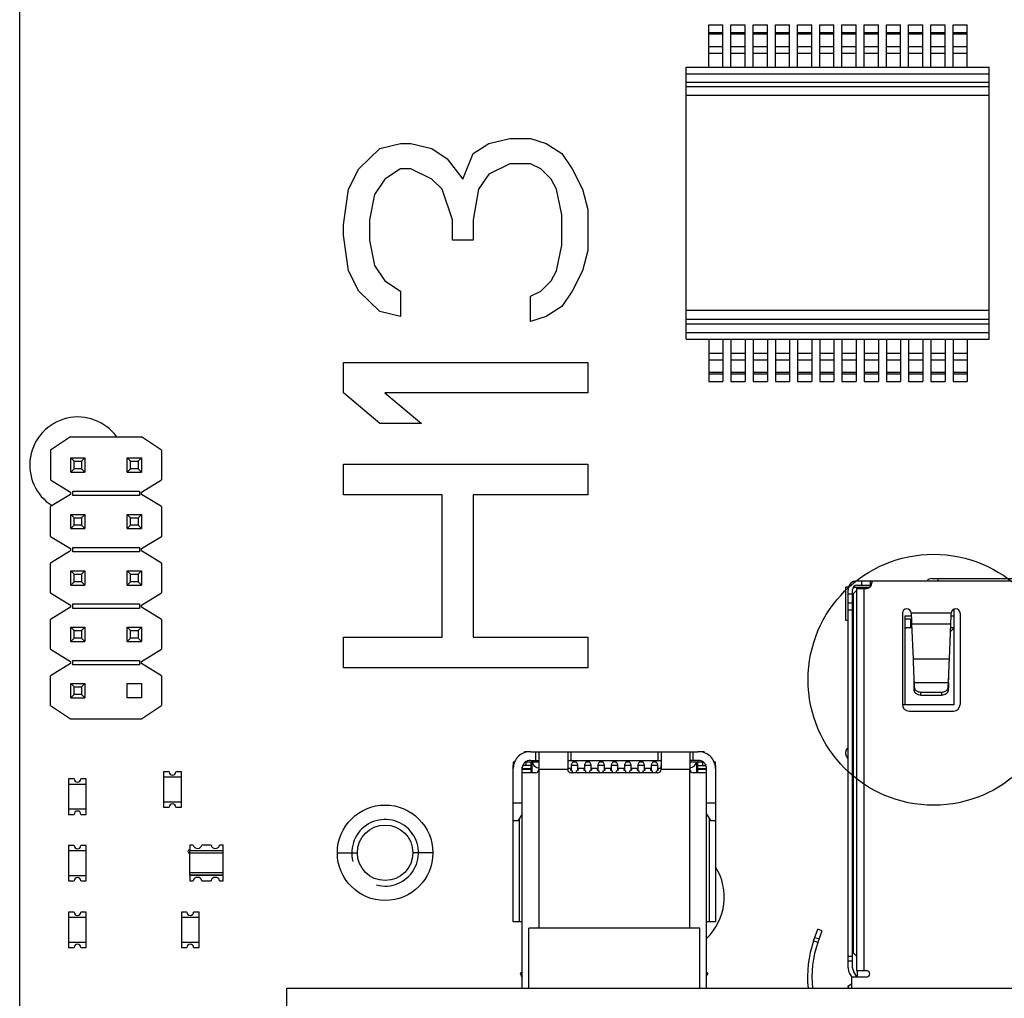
# Model space of a CAD drawing. Header units: millimetres. Extents: x 0 to 594, y 0 to 420.
# Tile 5 of 15: x 238 to 283, y 97 to 141. Entities that reach past the tile are written whole.
import ezdxf
from ezdxf.enums import TextEntityAlignment as Align

# ---------------------------------------------------------------- set-up
doc = ezdxf.new("R2010")
doc.units = ezdxf.units.MM
doc.header["$LTSCALE"] = 32.67
doc.layers.get('0').update_dxf_attribs({"linetype": 'CONTINUOUS'})
for name, color, linetype in [('00_COMPONENTS', 7, 'CONTINUOUS'), ('05_ALL_CURVES', 7, 'CONTINUOUS'), ('51__DRAFT_DIMS', 7, 'CONTINUOUS')]:
    doc.layers.add(name, color=color, linetype=linetype)
doc.styles.get("Standard").update_dxf_attribs({"font": 'simfang.ttf'})
doc.dimstyles.new('DIMSTYLE_1', dxfattribs={"dimtxt": 3, "dimasz": 3, "dimexe": 2.5, "dimexo": 0.5, "dimgap": 0.75, "dimtad": 1, "dimdsep": 46, "dimtxsty": 'STANDARD', "dimblk": '_FILLED', "dimblk1": '_FILLED', "dimblk2": '_FILLED', "dimcen": 0.09, "dimclrt": 3, "dimazin": 2, "dimtp": 0.3, "dimtm": 0.3, "dimtfac": 1, "dimtofl": 0, "dimtmove": 0, "dimatfit": 3, "dimldrblk": '_FILLED', "dimfxl": 1, "dimtolj": 1, "dimarcsym": 0})
doc.dimstyles.new('DIMSTYLE_3', dxfattribs={"dimtxt": 3, "dimasz": 3, "dimexe": 2.5, "dimexo": 0.5, "dimgap": 0.75, "dimtad": 1, "dimdec": 1, "dimdsep": 46, "dimtxsty": 'STANDARD', "dimblk": '_FILLED', "dimblk1": '_FILLED', "dimblk2": '_FILLED', "dimcen": 0.09, "dimclrt": 3, "dimazin": 2, "dimtp": 0.5, "dimtm": 0.5, "dimtfac": 1, "dimtdec": 1, "dimtofl": 0, "dimtmove": 0, "dimatfit": 3, "dimldrblk": '_FILLED', "dimfxl": 1, "dimtolj": 1, "dimarcsym": 0})

# ---------------------------------------------------------------- blocks, each defined once
blk = doc.blocks.new('_FILLED')
at = {"color": 0, "linetype": 'ByBlock'}
blk.add_solid([(0, 0), (-1, 0.167), (-1, -0.167)], dxfattribs=at)
blk = doc.blocks.new('*D1')
at = {"layer": '51__DRAFT_DIMS', "color": 4}
for p, q in [((349.364, 140.684), (349.364, 77.196)), ((238.214, 95.684), (238.214, 77.196)), ((238.214, 79.696), (293.789, 79.696)), ((349.364, 79.696), (293.789, 79.696))]:
    blk.add_line(p, q, dxfattribs=at)
at = {"layer": '51__DRAFT_DIMS', "color": 4, "xscale": 3, "yscale": 3, "zscale": 3, "rotation": 180}
blk.add_blockref('_FILLED', (238.214, 79.696), dxfattribs=at)
at = {"layer": '51__DRAFT_DIMS', "color": 4, "xscale": 3, "yscale": 3, "zscale": 3}
blk.add_blockref('_FILLED', (349.364, 79.696), dxfattribs=at)
at = {"layer": '51__DRAFT_DIMS', "color": 3}
blk.add_text('111.15', height=3, dxfattribs=at).set_placement((293.789, 80.446), align=Align.CENTER)
blk = doc.blocks.new('*D5')
at = {"layer": '51__DRAFT_DIMS', "color": 4}
for p, q in [((336.614, 263.334), (379.157, 263.334)), ((376.657, 263.334), (376.657, 172.844)), ((376.657, 82.354), (376.657, 172.844)), ((245.004, 82.354), (379.157, 82.354))]:
    blk.add_line(p, q, dxfattribs=at)
at = {"layer": '51__DRAFT_DIMS', "color": 4, "xscale": 3, "yscale": 3, "zscale": 3}
for p, rotation in [((376.657, 263.334), 90), ((376.657, 82.354), 270)]:
    blk.add_blockref('_FILLED', p, dxfattribs=dict(at, rotation=rotation))
at = {"layer": '51__DRAFT_DIMS', "color": 3}
blk.add_text('181', height=3, rotation=90, dxfattribs=at).set_placement((375.907, 172.844), align=Align.CENTER)

msp = doc.modelspace()

# ---------------------------------------------------------------- linework, layer by layer
at = {"layer": '00_COMPONENTS', "color": 7}
for p, q in [((238.214, 96.184), (238.214, 263.334)), ((269.231, 138.549), (269.231, 140.454)), ((269.231, 140.454), (269.871, 140.454)), ((269.871, 138.549), (269.871, 140.454)), ((270.231, 138.549), (270.231, 140.454)), ((270.231, 140.454), (270.871, 140.454)), ((270.871, 138.549), (270.871, 140.454)), ((271.231, 138.549), (271.231, 140.454)), ((271.231, 140.454), (271.871, 140.454)), ((271.871, 138.549), (271.871, 140.454)), ((272.231, 138.549), (272.231, 140.454)), ((272.231, 140.454), (272.871, 140.454)), ((272.871, 138.549), (272.871, 140.454)), ((273.231, 138.549), (273.231, 140.454)), ((273.231, 140.454), (273.871, 140.454)), ((273.871, 138.549), (273.871, 140.454)), ((274.231, 138.549), (274.231, 140.454)), ((274.231, 140.454), (274.871, 140.454)), ((274.871, 138.549), (274.871, 140.454)), ((275.231, 138.549), (275.231, 140.454)), ((275.231, 140.454), (275.871, 140.454)), ((275.871, 138.549), (275.871, 140.454)), ((276.231, 138.549), (276.231, 140.454)), ((276.231, 140.454), (276.871, 140.454)), ((276.871, 138.549), (276.871, 140.454)), ((277.231, 138.549), (277.231, 140.454)), ((277.231, 140.454), (277.871, 140.454)), ((277.871, 138.549), (277.871, 140.454)), ((278.231, 138.549), (278.231, 140.454)), ((278.231, 140.454), (278.871, 140.454)), ((278.871, 138.549), (278.871, 140.454)), ((279.231, 138.549), (279.231, 140.454)), ((279.231, 140.454), (279.871, 140.454)), ((279.871, 138.549), (279.871, 140.454)), ((280.231, 138.549), (280.231, 140.454)), ((280.231, 140.454), (280.871, 140.454)), ((280.871, 138.549), (280.871, 140.454)), ((268.211, 126.309), (268.211, 138.549)), ((268.211, 138.549), (281.851, 138.549)), ((281.851, 126.309), (281.851, 138.549)), ((281.851, 137.667), (268.211, 137.667)), ((281.851, 127.191), (268.211, 127.191)), ((268.211, 126.309), (281.851, 126.309)), ((269.231, 126.309), (269.231, 124.404)), ((269.871, 126.309), (269.871, 124.404)), ((270.231, 126.309), (270.231, 124.404)), ((270.871, 126.309), (270.871, 124.404)), ((271.231, 126.309), (271.231, 124.404)), ((271.871, 126.309), (271.871, 124.404)), ((272.231, 126.309), (272.231, 124.404)), ((272.871, 126.309), (272.871, 124.404)), ((273.231, 126.309), (273.231, 124.404)), ((273.871, 126.309), (273.871, 124.404)), ((274.231, 126.309), (274.231, 124.404)), ((274.871, 126.309), (274.871, 124.404)), ((275.231, 126.309), (275.231, 124.404)), ((275.871, 126.309), (275.871, 124.404)), ((276.231, 126.309), (276.231, 124.404)), ((276.871, 126.309), (276.871, 124.404)), ((277.231, 126.309), (277.231, 124.404)), ((277.871, 126.309), (277.871, 124.404)), ((278.231, 126.309), (278.231, 124.404)), ((278.871, 126.309), (278.871, 124.404)), ((279.231, 126.309), (279.231, 124.404)), ((279.871, 126.309), (279.871, 124.404)), ((280.231, 126.309), (280.231, 124.404)), ((280.871, 126.309), (280.871, 124.404)), ((269.231, 124.404), (269.871, 124.404)), ((270.231, 124.404), (270.871, 124.404)), ((271.231, 124.404), (271.871, 124.404)), ((272.231, 124.404), (272.871, 124.404)), ((273.231, 124.404), (273.871, 124.404)), ((274.231, 124.404), (274.871, 124.404)), ((275.231, 124.404), (275.871, 124.404)), ((276.231, 124.404), (276.871, 124.404)), ((277.231, 124.404), (277.871, 124.404)), ((278.231, 124.404), (278.871, 124.404)), ((279.231, 124.404), (279.871, 124.404)), ((280.231, 124.404), (280.871, 124.404)), ((240.5, 121.907), (239.6, 121.307)), ((240.5, 121.907), (243.7, 121.907)), ((244.6, 121.307), (243.7, 121.907)), ((239.6, 121.307), (239.6, 119.967)), ((244.6, 121.307), (244.6, 119.967)), ((240.51, 120.317), (240.51, 120.957)), ((240.66, 120.807), (240.51, 120.957)), ((240.51, 120.957), (241.15, 120.957)), ((240.66, 120.467), (240.66, 120.807)), ((240.66, 120.807), (241, 120.807)), ((241.15, 120.957), (241, 120.807)), ((241, 120.807), (241, 120.467)), ((241.15, 120.957), (241.15, 120.317)), ((243.2, 120.807), (243.05, 120.957)), ((243.05, 120.317), (243.05, 120.957)), ((243.05, 120.957), (243.69, 120.957)), ((243.2, 120.467), (243.2, 120.807)), ((243.2, 120.807), (243.54, 120.807)), ((243.69, 120.957), (243.54, 120.807)), ((243.54, 120.807), (243.54, 120.467)), ((243.69, 120.957), (243.69, 120.317)), ((240.51, 120.317), (240.66, 120.467)), ((240.51, 120.317), (241.15, 120.317)), ((241, 120.467), (240.66, 120.467)), ((241.15, 120.317), (241, 120.467)), ((243.05, 120.317), (243.2, 120.467)), ((243.05, 120.317), (243.69, 120.317)), ((243.54, 120.467), (243.2, 120.467)), ((243.69, 120.317), (243.54, 120.467)), ((239.6, 119.967), (240.5, 119.417)), ((243.7, 119.417), (244.6, 119.967)), ((240.5, 119.317), (239.6, 118.767)), ((240.5, 119.417), (240.5, 119.317)), ((240.6, 119.267), (240.6, 119.467)), ((240.6, 119.467), (243.6, 119.467)), ((243.6, 119.267), (240.6, 119.267)), ((243.6, 119.467), (243.6, 119.267)), ((243.7, 119.317), (243.7, 119.417)), ((244.6, 118.767), (243.7, 119.317)), ((239.6, 117.427), (239.6, 118.767)), ((240.51, 117.777), (240.51, 118.417)), ((240.66, 118.267), (240.51, 118.417)), ((240.51, 118.417), (241.15, 118.417)), ((241.15, 118.417), (241, 118.267)), ((241.15, 118.417), (241.15, 117.777)), ((243.2, 118.267), (243.05, 118.417)), ((243.05, 117.777), (243.05, 118.417)), ((243.05, 118.417), (243.69, 118.417)), ((243.69, 118.417), (243.54, 118.267)), ((243.69, 118.417), (243.69, 117.777)), ((244.6, 118.767), (244.6, 117.427)), ((240.51, 117.777), (240.66, 117.927)), ((240.66, 117.927), (240.66, 118.267)), ((240.66, 118.267), (241, 118.267)), ((241, 117.927), (240.66, 117.927)), ((241, 118.267), (241, 117.927)), ((241.15, 117.777), (241, 117.927)), ((243.05, 117.777), (243.2, 117.927)), ((243.2, 117.927), (243.2, 118.267)), ((243.2, 118.267), (243.54, 118.267)), ((243.54, 117.927), (243.2, 117.927)), ((243.54, 118.267), (243.54, 117.927)), ((243.69, 117.777), (243.54, 117.927)), ((240.51, 117.777), (241.15, 117.777)), ((243.05, 117.777), (243.69, 117.777)), ((239.6, 117.427), (240.5, 116.877)), ((243.7, 116.877), (244.6, 117.427)), ((240.5, 116.777), (239.6, 116.227)), ((240.5, 116.877), (240.5, 116.777)), ((240.6, 116.727), (240.6, 116.927)), ((240.6, 116.927), (243.6, 116.927)), ((243.6, 116.727), (240.6, 116.727)), ((243.6, 116.927), (243.6, 116.727)), ((243.7, 116.777), (243.7, 116.877)), ((244.6, 116.227), (243.7, 116.777)), ((239.6, 114.887), (239.6, 116.227)), ((244.6, 116.227), (244.6, 114.887)), ((240.66, 115.727), (240.51, 115.877)), ((240.51, 115.237), (240.51, 115.877)), ((240.51, 115.877), (241.15, 115.877)), ((240.66, 115.387), (240.66, 115.727)), ((240.66, 115.727), (241, 115.727)), ((241.15, 115.877), (241, 115.727)), ((241, 115.727), (241, 115.387)), ((241.15, 115.877), (241.15, 115.237)), ((243.2, 115.727), (243.05, 115.877)), ((243.05, 115.237), (243.05, 115.877)), ((243.05, 115.877), (243.69, 115.877)), ((243.2, 115.387), (243.2, 115.727)), ((243.2, 115.727), (243.54, 115.727)), ((243.69, 115.877), (243.54, 115.727)), ((243.54, 115.727), (243.54, 115.387)), ((243.69, 115.877), (243.69, 115.237)), ((240.51, 115.237), (240.66, 115.387)), ((241, 115.387), (240.66, 115.387)), ((241.15, 115.237), (241, 115.387)), ((243.05, 115.237), (243.2, 115.387)), ((243.54, 115.387), (243.2, 115.387)), ((243.69, 115.237), (243.54, 115.387)), ((275.904, 115.424), (289.309, 115.424)), ((276.504, 115.424), (276.504, 115.224)), ((276.579, 115.424), (276.579, 115.334)), ((279.279, 115.524), (330.229, 115.524)), ((239.6, 114.887), (240.5, 114.337)), ((240.51, 115.237), (241.15, 115.237)), ((243.05, 115.237), (243.69, 115.237)), ((243.7, 114.337), (244.6, 114.887)), ((275.519, 115.134), (275.409, 115.134)), ((275.409, 113.634), (275.409, 115.134)), ((275.504, 98.012), (275.504, 115.024)), ((275.704, 98.012), (275.704, 115.024)), ((275.879, 114.984), (275.729, 114.834)), ((275.729, 114.834), (275.729, 98.684)), ((275.737, 115.134), (276.479, 115.134)), ((275.879, 115.084), (276.329, 115.084)), ((275.879, 115.084), (275.879, 97.884)), ((275.904, 115.224), (276.553, 115.224)), ((276.029, 115.134), (275.979, 115.084)), ((276.079, 115.134), (276.079, 115.084)), ((276.379, 115.089), (276.379, 115.134)), ((240.6, 114.187), (240.6, 114.387)), ((240.6, 114.387), (243.6, 114.387)), ((243.6, 114.387), (243.6, 114.187)), ((275.704, 114.423), (275.504, 114.423)), ((240.5, 114.237), (239.6, 113.687)), ((240.5, 114.337), (240.5, 114.237)), ((243.6, 114.187), (240.6, 114.187)), ((243.7, 114.237), (243.7, 114.337)), ((244.6, 113.687), (243.7, 114.237)), ((277.949, 113.964), (277.949, 109.864)), ((280.264, 114.145), (280.264, 109.839)), ((280.549, 113.964), (280.549, 109.864)), ((239.6, 112.347), (239.6, 113.687)), ((244.6, 113.687), (244.6, 112.347)), ((275.504, 113.634), (275.409, 113.634)), ((275.729, 113.634), (275.704, 113.634)), ((278.064, 113.846), (278.353, 113.846)), ((278.064, 113.846), (278.064, 109.839)), ((278.064, 113.719), (278.334, 113.719)), ((278.334, 113.319), (278.334, 113.719)), ((278.366, 113.493), (278.429, 111.899)), ((280.069, 111.899), (280.132, 113.493)), ((280.145, 113.846), (280.264, 113.846)), ((240.66, 113.187), (240.51, 113.337)), ((240.51, 112.697), (240.51, 113.337)), ((240.51, 113.337), (241.15, 113.337)), ((240.66, 112.847), (240.66, 113.187)), ((240.66, 113.187), (241, 113.187)), ((241.15, 113.337), (241, 113.187)), ((241, 113.187), (241, 112.847)), ((241.15, 113.337), (241.15, 112.697)), ((243.2, 113.187), (243.05, 113.337)), ((243.05, 112.697), (243.05, 113.337)), ((243.05, 113.337), (243.69, 113.337)), ((243.2, 112.847), (243.2, 113.187)), ((243.2, 113.187), (243.54, 113.187)), ((243.69, 113.337), (243.54, 113.187)), ((243.54, 113.187), (243.54, 112.847)), ((243.69, 113.337), (243.69, 112.697)), ((278.134, 113.314), (278.064, 113.244)), ((278.373, 113.314), (278.134, 113.314)), ((278.334, 113.319), (278.373, 113.319)), ((280.264, 113.289), (280.118, 113.143)), ((280.125, 113.319), (280.264, 113.319)), ((240.51, 112.697), (240.66, 112.847)), ((240.51, 112.697), (241.15, 112.697)), ((241, 112.847), (240.66, 112.847)), ((241.15, 112.697), (241, 112.847)), ((243.05, 112.697), (243.2, 112.847)), ((243.05, 112.697), (243.69, 112.697)), ((243.54, 112.847), (243.2, 112.847)), ((243.69, 112.697), (243.54, 112.847)), ((239.6, 112.347), (240.5, 111.797)), ((243.7, 111.797), (244.6, 112.347)), ((240.5, 111.797), (240.5, 111.697)), ((240.6, 111.647), (240.6, 111.847)), ((240.6, 111.847), (243.6, 111.847)), ((243.6, 111.847), (243.6, 111.647)), ((243.7, 111.697), (243.7, 111.797)), ((240.5, 111.697), (239.6, 111.147)), ((243.6, 111.647), (240.6, 111.647)), ((244.6, 111.147), (243.7, 111.697)), ((239.6, 109.807), (239.6, 111.147)), ((244.6, 111.147), (244.6, 109.807)), ((278.471, 110.938), (278.472, 110.934)), ((278.476, 110.85), (278.488, 110.623)), ((280.01, 110.623), (280.022, 110.85)), ((280.027, 110.934), (280.027, 110.938)), ((240.66, 110.647), (240.51, 110.797)), ((240.51, 110.157), (240.51, 110.797)), ((240.51, 110.797), (241.15, 110.797)), ((240.66, 110.307), (240.66, 110.647)), ((240.66, 110.647), (241, 110.647)), ((241.15, 110.797), (241, 110.647)), ((241, 110.647), (241, 110.307)), ((241.15, 110.797), (241.15, 110.157)), ((243.05, 110.157), (243.05, 110.797)), ((243.05, 110.797), (243.69, 110.797)), ((243.69, 110.797), (243.69, 110.157)), ((278.488, 110.481), (278.476, 110.709)), ((278.788, 110.419), (279.71, 110.419)), ((280.022, 110.709), (280.01, 110.481)), ((240.51, 110.157), (240.66, 110.307)), ((240.51, 110.157), (241.15, 110.157)), ((241, 110.307), (240.66, 110.307)), ((241.15, 110.157), (241, 110.307)), ((243.69, 110.157), (243.05, 110.157)), ((278.788, 110.277), (279.71, 110.277)), ((239.6, 109.807), (240.5, 109.207)), ((243.7, 109.207), (244.6, 109.807)), ((280.264, 109.839), (277.95, 109.839)), ((278.249, 109.564), (280.249, 109.564)), ((240.5, 109.207), (243.7, 109.207)), ((261.145, 107.734), (260.934, 107.734)), ((260.934, 107.692), (260.934, 107.734)), ((261.246, 107.734), (268.722, 107.734)), ((261.584, 107.734), (261.584, 106.934)), ((262.884, 107.734), (262.884, 106.939)), ((267.084, 107.734), (267.084, 106.939)), ((268.384, 107.734), (268.384, 106.934)), ((269.034, 107.734), (268.823, 107.734)), ((269.034, 107.734), (269.034, 107.692)), ((275.404, 107.624), (275.404, 107.724)), ((261.246, 107.334), (261.584, 107.334)), ((262.884, 107.334), (267.084, 107.334)), ((268.722, 107.334), (268.384, 107.334)), ((244.694, 106.833), (244.694, 105.233)), ((244.944, 106.833), (244.694, 106.833)), ((245.494, 106.833), (245.244, 106.833)), ((245.494, 105.233), (245.494, 106.833)), ((260.488, 107.264), (260.431, 107.264)), ((260.431, 107.264), (260.431, 107.114)), ((260.446, 107.114), (260.434, 107.114)), ((260.434, 100.074), (260.434, 107.114)), ((260.834, 97.084), (260.834, 107.052)), ((261.234, 107.114), (260.859, 107.114)), ((260.881, 107.159), (260.881, 107.114)), ((260.887, 107.114), (260.887, 107.169)), ((261.21, 107.264), (260.973, 107.264)), ((261.284, 107.264), (261.234, 107.264)), ((261.234, 107.114), (261.234, 107.264)), ((261.234, 106.784), (261.234, 107.114)), ((261.284, 106.784), (261.284, 107.264)), ((261.584, 107.264), (261.288, 107.264)), ((262.884, 107.115), (262.884, 106.935)), ((263.009, 106.999), (263.009, 106.904)), ((263.009, 106.904), (263.084, 106.87)), ((263.094, 107.264), (263.034, 107.144)), ((263.034, 107.144), (263.034, 106.893)), ((263.334, 107.114), (263.034, 107.114)), ((263.084, 106.87), (263.084, 106.787)), ((263.274, 107.264), (263.094, 107.264)), ((263.334, 107.144), (263.274, 107.264)), ((263.284, 106.87), (263.359, 106.904)), ((263.284, 106.787), (263.284, 106.87)), ((263.334, 106.893), (263.334, 107.144)), ((263.359, 106.999), (263.359, 106.904)), ((263.609, 106.999), (263.609, 106.904)), ((263.609, 106.904), (263.684, 106.87)), ((263.694, 107.264), (263.634, 107.144)), ((263.634, 107.144), (263.634, 106.893)), ((263.934, 107.114), (263.634, 107.114)), ((263.684, 106.87), (263.684, 106.787)), ((263.874, 107.264), (263.694, 107.264)), ((263.934, 107.144), (263.874, 107.264)), ((263.884, 106.87), (263.959, 106.904)), ((263.884, 106.787), (263.884, 106.87)), ((263.934, 106.893), (263.934, 107.144)), ((263.959, 106.999), (263.959, 106.904)), ((264.209, 106.999), (264.209, 106.904)), ((264.209, 106.904), (264.284, 106.87)), ((264.294, 107.264), (264.234, 107.144)), ((264.234, 107.144), (264.234, 106.893)), ((264.534, 107.114), (264.234, 107.114)), ((264.284, 106.87), (264.284, 106.787)), ((264.474, 107.264), (264.294, 107.264)), ((264.534, 107.144), (264.474, 107.264)), ((264.484, 106.87), (264.559, 106.904)), ((264.484, 106.787), (264.484, 106.87)), ((264.534, 106.893), (264.534, 107.144)), ((264.559, 106.999), (264.559, 106.904)), ((264.809, 106.999), (264.809, 106.904)), ((264.809, 106.904), (264.884, 106.87)), ((264.894, 107.264), (264.834, 107.144)), ((264.834, 107.144), (264.834, 106.893)), ((265.134, 107.114), (264.834, 107.114)), ((264.884, 106.87), (264.884, 106.787)), ((265.074, 107.264), (264.894, 107.264)), ((265.134, 107.144), (265.074, 107.264)), ((265.084, 106.87), (265.159, 106.904)), ((265.084, 106.787), (265.084, 106.87)), ((265.134, 106.893), (265.134, 107.144)), ((265.159, 106.999), (265.159, 106.904)), ((265.409, 106.999), (265.409, 106.904)), ((265.409, 106.904), (265.484, 106.87)), ((265.494, 107.264), (265.434, 107.144)), ((265.434, 107.144), (265.434, 106.893)), ((265.734, 107.114), (265.434, 107.114)), ((265.484, 106.87), (265.484, 106.787)), ((265.674, 107.264), (265.494, 107.264)), ((265.734, 107.144), (265.674, 107.264)), ((265.684, 106.87), (265.759, 106.904)), ((265.684, 106.787), (265.684, 106.87)), ((265.734, 106.893), (265.734, 107.144)), ((265.759, 106.999), (265.759, 106.904)), ((266.009, 106.999), (266.009, 106.904)), ((266.009, 106.904), (266.084, 106.87)), ((266.094, 107.264), (266.034, 107.144)), ((266.034, 107.144), (266.034, 106.893)), ((266.334, 107.114), (266.034, 107.114)), ((266.084, 106.87), (266.084, 106.787)), ((266.274, 107.264), (266.094, 107.264)), ((266.334, 107.144), (266.274, 107.264)), ((266.284, 106.87), (266.359, 106.904)), ((266.284, 106.787), (266.284, 106.87)), ((266.334, 106.893), (266.334, 107.144)), ((266.359, 106.999), (266.359, 106.904)), ((266.609, 106.999), (266.609, 106.904)), ((266.609, 106.904), (266.684, 106.87)), ((266.694, 107.264), (266.634, 107.144)), ((266.634, 107.144), (266.634, 106.893)), ((266.934, 107.114), (266.634, 107.114)), ((266.684, 106.87), (266.684, 106.787)), ((266.874, 107.264), (266.694, 107.264)), ((266.934, 107.144), (266.874, 107.264)), ((266.884, 106.87), (266.959, 106.904)), ((266.884, 106.787), (266.884, 106.87)), ((266.934, 106.893), (266.934, 107.144)), ((266.959, 106.999), (266.959, 106.904)), ((267.084, 106.935), (267.084, 107.115)), ((268.995, 107.264), (268.384, 107.264)), ((268.684, 107.264), (268.684, 106.784)), ((268.734, 107.264), (268.734, 107.114)), ((268.734, 107.114), (269.109, 107.114)), ((268.734, 107.114), (268.734, 106.784)), ((269.081, 107.169), (269.081, 107.114)), ((269.134, 97.084), (269.134, 107.052)), ((269.531, 107.264), (269.48, 107.264)), ((269.534, 107.114), (269.522, 107.114)), ((269.531, 107.114), (269.531, 107.264)), ((269.534, 107.114), (269.534, 100.074)), ((240.414, 106.515), (240.414, 104.915)), ((240.664, 106.515), (240.414, 106.515)), ((241.214, 106.515), (240.964, 106.515)), ((241.214, 104.915), (241.214, 106.515)), ((245.494, 106.583), (244.694, 106.583)), ((261.434, 106.784), (260.834, 106.784)), ((266.934, 106.787), (263.034, 106.787)), ((269.134, 106.784), (268.534, 106.784)), ((241.214, 106.265), (240.414, 106.265)), ((240.414, 105.165), (241.214, 105.165)), ((244.694, 105.483), (245.494, 105.483)), ((244.694, 105.233), (244.944, 105.233)), ((245.244, 105.233), (245.494, 105.233)), ((240.414, 104.915), (240.664, 104.915)), ((240.964, 104.915), (241.214, 104.915)), ((260.634, 104.629), (260.434, 104.629)), ((260.834, 104.929), (260.634, 104.629)), ((269.134, 104.929), (269.334, 104.629)), ((269.534, 104.629), (269.334, 104.629)), ((240.414, 103.516), (240.414, 101.916)), ((240.664, 103.516), (240.414, 103.516)), ((241.214, 103.516), (240.964, 103.516)), ((241.214, 101.916), (241.214, 103.516)), ((245.871, 103.529), (245.871, 103.279)), ((246.028, 103.529), (245.871, 103.529)), ((247.371, 103.279), (245.871, 103.279)), ((246.828, 103.529), (246.415, 103.529)), ((247.371, 103.529), (247.215, 103.529)), ((247.371, 103.279), (247.371, 103.529)), ((241.214, 103.266), (240.414, 103.266)), ((245.871, 102.193), (245.871, 103.265)), ((247.371, 102.193), (247.371, 103.265)), ((240.414, 102.166), (241.214, 102.166)), ((245.871, 102.179), (245.871, 101.929)), ((245.871, 102.179), (247.371, 102.179)), ((247.371, 101.929), (247.371, 102.179)), ((240.414, 101.916), (240.664, 101.916)), ((240.964, 101.916), (241.214, 101.916)), ((245.871, 101.929), (246.028, 101.929)), ((246.415, 101.929), (246.828, 101.929)), ((247.215, 101.929), (247.371, 101.929)), ((240.414, 100.516), (240.414, 98.916)), ((240.664, 100.516), (240.414, 100.516)), ((241.214, 100.266), (240.414, 100.266)), ((241.214, 100.516), (240.964, 100.516)), ((241.214, 98.916), (241.214, 100.516)), ((245.494, 100.516), (245.494, 98.916)), ((245.744, 100.516), (245.494, 100.516)), ((246.294, 100.266), (245.494, 100.266)), ((246.294, 100.516), (246.044, 100.516)), ((246.294, 98.916), (246.294, 100.516)), ((260.834, 100.074), (260.434, 100.074)), ((268.834, 99.784), (261.134, 99.784)), ((261.134, 97.084), (261.134, 99.784)), ((268.834, 97.084), (268.834, 99.784)), ((269.534, 100.074), (269.134, 100.074)), ((273.956, 99.216), (274.138, 99.741)), ((274.327, 99.675), (274.138, 99.741)), ((274.327, 99.675), (274.144, 99.151)), ((240.414, 99.166), (241.214, 99.166)), ((240.414, 98.916), (240.664, 98.916)), ((240.964, 98.916), (241.214, 98.916)), ((245.494, 99.166), (246.294, 99.166)), ((245.494, 98.916), (245.744, 98.916)), ((246.044, 98.916), (246.294, 98.916)), ((275.504, 98.524), (275.704, 98.524)), ((275.729, 98.684), (275.879, 98.534)), ((260.834, 97.808), (260.741, 97.768)), ((260.741, 97.768), (260.834, 97.548)), ((269.191, 97.772), (269.134, 97.796)), ((269.191, 97.772), (269.134, 97.639)), ((275.575, 97.755), (275.678, 97.584)), ((276.329, 97.584), (275.679, 97.584)), ((275.679, 97.084), (275.679, 97.584)), ((275.904, 97.596), (275.747, 97.858)), ((275.879, 97.884), (276.329, 97.884)), ((275.929, 97.584), (275.929, 97.884)), ((250.244, 93.898), (250.244, 97.084)), ((250.244, 97.084), (344.844, 97.084)), ((275.494, 97.186), (275.667, 97.286)), ((275.552, 97.084), (275.494, 97.186)), ((275.667, 97.286), (275.679, 97.264))]:
    msp.add_line(p, q, dxfattribs=at)
at = {"layer": '00_COMPONENTS', "color": 4}
for p, q in [((269.231, 140.112), (269.871, 140.112)), ((270.231, 140.112), (270.871, 140.112)), ((271.231, 140.112), (271.871, 140.112)), ((272.231, 140.112), (272.871, 140.112)), ((273.231, 140.112), (273.871, 140.112)), ((274.231, 140.112), (274.871, 140.112)), ((275.231, 140.112), (275.871, 140.112)), ((276.231, 140.112), (276.871, 140.112)), ((277.231, 140.112), (277.871, 140.112)), ((278.231, 140.112), (278.871, 140.112)), ((279.231, 140.112), (279.871, 140.112)), ((280.231, 140.112), (280.871, 140.112)), ((269.231, 140.043), (269.871, 140.043)), ((270.231, 140.043), (270.871, 140.043)), ((271.231, 140.043), (271.871, 140.043)), ((272.231, 140.043), (272.871, 140.043)), ((273.231, 140.043), (273.871, 140.043)), ((274.231, 140.043), (274.871, 140.043)), ((275.231, 140.043), (275.871, 140.043)), ((276.231, 140.043), (276.871, 140.043)), ((277.231, 140.043), (277.871, 140.043)), ((278.231, 140.043), (278.871, 140.043)), ((279.231, 140.043), (279.871, 140.043)), ((280.231, 140.043), (280.871, 140.043)), ((269.231, 139.48), (269.871, 139.48)), ((269.231, 139.183), (269.871, 139.183)), ((270.231, 139.48), (270.871, 139.48)), ((270.231, 139.183), (270.871, 139.183)), ((271.231, 139.48), (271.871, 139.48)), ((271.231, 139.183), (271.871, 139.183)), ((272.231, 139.48), (272.871, 139.48)), ((272.231, 139.183), (272.871, 139.183)), ((273.231, 139.48), (273.871, 139.48)), ((273.231, 139.183), (273.871, 139.183)), ((274.231, 139.48), (274.871, 139.48)), ((274.231, 139.183), (274.871, 139.183)), ((275.231, 139.48), (275.871, 139.48)), ((275.231, 139.183), (275.871, 139.183)), ((276.231, 139.48), (276.871, 139.48)), ((276.231, 139.183), (276.871, 139.183)), ((277.231, 139.48), (277.871, 139.48)), ((277.231, 139.183), (277.871, 139.183)), ((278.231, 139.48), (278.871, 139.48)), ((278.231, 139.183), (278.871, 139.183)), ((279.231, 139.48), (279.871, 139.48)), ((279.231, 139.183), (279.871, 139.183)), ((280.231, 139.48), (280.871, 139.48)), ((280.231, 139.183), (280.871, 139.183)), ((268.211, 138.249), (281.851, 138.249)), ((268.211, 137.867), (281.851, 137.867)), ((281.851, 137.267), (268.211, 137.267)), ((259.337, 135.113), (260.273, 135.342)), ((260.273, 135.342), (261.21, 135.342)), ((261.21, 135.342), (261.912, 135.113)), ((253.486, 133.967), (254.422, 134.884)), ((254.422, 134.884), (255.358, 135.113)), ((255.358, 135.113), (255.827, 135.113)), ((255.827, 135.113), (256.763, 134.884)), ((256.763, 134.884), (257.465, 134.426)), ((258.635, 134.655), (259.337, 135.113)), ((261.912, 135.113), (262.614, 134.655)), ((257.465, 134.426), (258.167, 133.509)), ((258.167, 133.509), (258.635, 134.655)), ((262.614, 134.655), (263.082, 133.967)), ((253.018, 133.051), (253.486, 133.967)), ((255.358, 133.967), (254.656, 133.509)), ((255.827, 133.967), (255.358, 133.967)), ((256.763, 133.509), (255.827, 133.967)), ((260.273, 134.196), (259.337, 133.738)), ((261.21, 134.196), (260.273, 134.196)), ((261.678, 133.967), (261.21, 134.196)), ((262.146, 133.509), (261.678, 133.967)), ((263.082, 133.967), (263.55, 133.051)), ((254.656, 133.509), (254.188, 132.821)), ((257.231, 133.051), (256.763, 133.509)), ((259.337, 133.738), (258.869, 133.051)), ((262.38, 133.051), (262.146, 133.509)), ((252.784, 131.446), (253.018, 133.051)), ((257.699, 131.676), (257.231, 133.051)), ((258.869, 133.051), (258.635, 131.676)), ((262.614, 131.905), (262.38, 133.051)), ((263.55, 133.051), (263.784, 132.134)), ((254.188, 132.821), (253.954, 131.676)), ((263.784, 132.134), (263.784, 130.301)), ((253.954, 131.676), (253.954, 130.759)), ((257.699, 130.759), (257.699, 131.676)), ((258.635, 131.676), (258.635, 130.759)), ((262.614, 130.53), (262.614, 131.905)), ((252.784, 130.988), (252.784, 131.446)), ((253.018, 129.384), (252.784, 130.988)), ((253.954, 130.759), (254.188, 129.613)), ((258.635, 130.759), (257.699, 130.759)), ((262.38, 129.384), (262.614, 130.53)), ((263.784, 130.301), (263.55, 129.384)), ((254.188, 129.613), (254.656, 128.926)), ((253.486, 128.467), (253.018, 129.384)), ((262.146, 128.926), (262.38, 129.384)), ((263.55, 129.384), (263.082, 128.467)), ((254.656, 128.926), (255.358, 128.467)), ((261.678, 128.467), (262.146, 128.926)), ((254.422, 127.551), (253.486, 128.467)), ((255.358, 128.467), (255.358, 127.321)), ((261.21, 128.238), (261.678, 128.467)), ((261.21, 127.092), (261.21, 128.238)), ((263.082, 128.467), (262.614, 127.78)), ((262.614, 127.78), (261.912, 127.321)), ((255.358, 127.321), (254.422, 127.551)), ((261.912, 127.321), (261.21, 127.092)), ((281.851, 127.591), (268.211, 127.591)), ((268.211, 126.991), (281.851, 126.991)), ((268.211, 126.609), (281.851, 126.609)), ((269.231, 125.675), (269.871, 125.675)), ((270.231, 125.675), (270.871, 125.675)), ((271.231, 125.675), (271.871, 125.675)), ((272.231, 125.675), (272.871, 125.675)), ((273.231, 125.675), (273.871, 125.675)), ((274.231, 125.675), (274.871, 125.675)), ((275.231, 125.675), (275.871, 125.675)), ((276.231, 125.675), (276.871, 125.675)), ((277.231, 125.675), (277.871, 125.675)), ((278.231, 125.675), (278.871, 125.675)), ((279.231, 125.675), (279.871, 125.675)), ((280.231, 125.675), (280.871, 125.675)), ((252.784, 123.884), (252.784, 125.259)), ((252.784, 125.259), (263.784, 125.259)), ((263.784, 125.259), (263.784, 123.884)), ((269.231, 125.378), (269.871, 125.378)), ((270.231, 125.378), (270.871, 125.378)), ((271.231, 125.378), (271.871, 125.378)), ((272.231, 125.378), (272.871, 125.378)), ((273.231, 125.378), (273.871, 125.378)), ((274.231, 125.378), (274.871, 125.378)), ((275.231, 125.378), (275.871, 125.378)), ((276.231, 125.378), (276.871, 125.378)), ((277.231, 125.378), (277.871, 125.378)), ((278.231, 125.378), (278.871, 125.378)), ((279.231, 125.378), (279.871, 125.378)), ((280.231, 125.378), (280.871, 125.378)), ((269.231, 124.814), (269.871, 124.814)), ((269.231, 124.746), (269.871, 124.746)), ((270.231, 124.814), (270.871, 124.814)), ((270.231, 124.746), (270.871, 124.746)), ((271.231, 124.814), (271.871, 124.814)), ((271.231, 124.746), (271.871, 124.746)), ((272.231, 124.814), (272.871, 124.814)), ((272.231, 124.746), (272.871, 124.746)), ((273.231, 124.814), (273.871, 124.814)), ((273.231, 124.746), (273.871, 124.746)), ((274.231, 124.814), (274.871, 124.814)), ((274.231, 124.746), (274.871, 124.746)), ((275.231, 124.814), (275.871, 124.814)), ((275.231, 124.746), (275.871, 124.746)), ((276.231, 124.814), (276.871, 124.814)), ((276.231, 124.746), (276.871, 124.746)), ((277.231, 124.814), (277.871, 124.814)), ((277.231, 124.746), (277.871, 124.746)), ((278.231, 124.814), (278.871, 124.814)), ((278.231, 124.746), (278.871, 124.746)), ((279.231, 124.814), (279.871, 124.814)), ((279.231, 124.746), (279.871, 124.746)), ((280.231, 124.814), (280.871, 124.814)), ((280.231, 124.746), (280.871, 124.746)), ((254.422, 122.509), (252.784, 123.884)), ((254.656, 123.884), (256.295, 122.509)), ((263.784, 123.884), (254.656, 123.884)), ((256.295, 122.509), (254.422, 122.509)), ((252.784, 119.301), (252.784, 120.676)), ((252.784, 120.676), (263.784, 120.676)), ((263.784, 120.676), (263.784, 119.301)), ((257.231, 119.301), (252.784, 119.301)), ((257.231, 112.884), (257.231, 119.301)), ((258.635, 119.301), (258.635, 112.884)), ((263.784, 119.301), (258.635, 119.301)), ((276.104, 115.424), (276.104, 115.224)), ((279.554, 115.424), (279.554, 115.524)), ((275.704, 114.823), (275.504, 114.823)), ((276.229, 97.884), (276.229, 115.084)), ((275.504, 114.123), (275.704, 114.123)), ((280.149, 113.971), (278.349, 113.971)), ((278.366, 113.493), (280.132, 113.493)), ((252.784, 111.509), (252.784, 112.884)), ((252.784, 112.884), (257.231, 112.884)), ((258.635, 112.884), (263.784, 112.884)), ((263.784, 112.884), (263.784, 111.509)), ((280.069, 111.899), (278.429, 111.899)), ((263.784, 111.509), (252.784, 111.509)), ((278.476, 110.85), (280.022, 110.85)), ((278.476, 110.709), (278.476, 110.85)), ((280.022, 110.85), (280.022, 110.709)), ((278.488, 110.623), (278.488, 110.481)), ((278.788, 110.277), (278.788, 110.419)), ((279.71, 110.419), (279.71, 110.277)), ((280.01, 110.481), (280.01, 110.623)), ((261.434, 107.734), (261.434, 107.334)), ((263.034, 107.334), (263.034, 107.734)), ((266.934, 107.734), (266.934, 107.334)), ((268.534, 107.334), (268.534, 107.734)), ((261.234, 106.964), (260.834, 106.964)), ((261.234, 106.934), (260.834, 106.934)), ((261.001, 107.264), (261.001, 107.114)), ((262.884, 106.934), (261.584, 106.934)), ((261.584, 106.93), (261.584, 99.784)), ((262.884, 106.999), (263.009, 106.999)), ((263.359, 106.999), (263.609, 106.999)), ((263.959, 106.999), (264.209, 106.999)), ((264.559, 106.999), (264.809, 106.999)), ((265.159, 106.999), (265.409, 106.999)), ((265.759, 106.999), (266.009, 106.999)), ((266.359, 106.999), (266.609, 106.999)), ((266.959, 106.999), (267.084, 106.999)), ((268.384, 106.934), (267.084, 106.934)), ((268.384, 99.784), (268.384, 106.93)), ((269.134, 106.964), (268.734, 106.964)), ((269.134, 106.934), (268.734, 106.934)), ((268.967, 107.114), (268.967, 107.264)), ((260.434, 105.429), (260.834, 105.429)), ((269.134, 105.429), (269.534, 105.429)), ((260.701, 104.729), (260.701, 100.074)), ((269.267, 100.074), (269.267, 104.729)), ((247.371, 103.265), (245.871, 103.265)), ((247.371, 103.165), (245.871, 103.165)), ((252.514, 103.184), (253.414, 103.184)), ((256.814, 103.184), (255.914, 103.184)), ((245.871, 102.293), (247.371, 102.293)), ((245.871, 102.193), (247.371, 102.193)), ((274.011, 99.375), (274.2, 99.309)), ((274.144, 99.151), (273.956, 99.216)), ((275.504, 98.324), (275.704, 98.324))]:
    msp.add_line(p, q, dxfattribs=at)
at = {"layer": '00_COMPONENTS', "color": 7}
for radius in [2.15, 1.25]:
    msp.add_circle((254.664, 103.184), radius, dxfattribs=at)
for centre, radius, start, end in [((275.904, 115.024), 0.4, 90, 180), ((276.329, 115.334), 0.25, 270, 360), ((279.279, 115.224), 0.3, 90, 138.1897), ((275.904, 115.024), 0.2, 90, 180), ((278.149, 113.964), 0.2, 2.1456, 180), ((501.001, 121.637), 222.784, 181.97185, 182.09507), ((64.266, 121.397), 216.011, 357.90299, 358.03008), ((280.349, 113.964), 0.2, 0, 177.8544), ((294.129, 111.758), 15.679, 183.0123, 183.3184), ((265.425, 111.699), 14.622, 356.6705, 356.9987), ((278.249, 109.864), 0.3, 180, 270), ((280.249, 109.864), 0.3, 270, 360), ((261.186, 106.984), 0.752, 87.0149, 180), ((261.246, 108.134), 0.4, 267.0149, 270), ((268.722, 108.134), 0.4, 270, 272.9851), ((268.782, 106.984), 0.752, 0, 92.9851), ((275.654, 107.724), 0.25, 126.8699, 180), ((261.186, 106.984), 0.352, 87.0149, 174.8529), ((261.246, 108.134), 0.8, 267.0149, 270), ((268.722, 108.134), 0.8, 270, 272.9851), ((268.782, 106.984), 0.352, 5.1392, 92.9851), ((275.654, 107.624), 0.25, 180, 233.1301), ((245.094, 106.833), 0.15, 180, 360), ((261.434, 106.934), 0.15, 270, 360), ((263.034, 106.937), 0.15, 181.1856, 270), ((266.934, 106.937), 0.15, 270, 358.8144), ((268.534, 106.934), 0.15, 180, 270), ((240.814, 106.515), 0.15, 180, 360), ((240.814, 104.915), 0.15, 0, 180), ((245.094, 105.233), 0.15, 0, 180), ((240.814, 103.516), 0.15, 180, 360), ((246.221, 103.579), 0.2, 194.4775, 345.5225), ((247.021, 103.579), 0.2, 194.4775, 345.5225), ((240.814, 101.916), 0.15, 0, 180), ((246.221, 101.879), 0.2, 14.4775, 165.5225), ((247.021, 101.879), 0.2, 14.4775, 165.5225), ((240.814, 100.516), 0.15, 180, 360), ((245.894, 100.516), 0.15, 180, 360), ((240.814, 98.916), 0.15, 0, 180), ((245.894, 98.916), 0.15, 0, 180), ((278.678, 97.572), 5, 160.8, 185.6028), ((278.678, 97.572), 4.8, 160.8, 185.8371), ((276.004, 98.012), 0.5, 180, 210.9638), ((276.004, 98.012), 0.3, 180, 210.9638), ((275.304, 97.235), 0.7, 29.8622, 30.9638), ((276.329, 97.734), 0.15, 270, 90)]:
    msp.add_arc(centre, radius, start, end, dxfattribs=at)
at = {"layer": '00_COMPONENTS', "color": 4}
for centre, radius, start, end in [((254.664, 103.184), 1.5, 255, 195), ((245.871, 103.239), 0.0807, 90, 270)]:
    msp.add_arc(centre, radius, start, end, dxfattribs=at)
at = {"layer": '00_COMPONENTS', "color": 7}
for centre, major_axis, start_param, end_param in [((261.584, 107.314), (0, 0.3), -4.544941, -4.281197), ((261.584, 107.314), (0.3, 0), -2.7104, -1.570796), ((268.384, 107.314), (0.3, 0), 4.712389, 6.115737)]:
    msp.add_ellipse(centre, major_axis=major_axis, ratio=1, start_param=start_param, end_param=end_param, dxfattribs=at)
for points, knots in [([(278.429, 111.899), (278.431, 111.872), (278.436, 111.758), (278.44, 111.644), (278.444, 111.557)], [0, 0, 0, 0, 0.243263, 1, 1, 1, 1]), ([(280.054, 111.557), (280.055, 111.586), (280.06, 111.7), (280.065, 111.814), (280.069, 111.899)], [0, 0, 0, 0, 0.254803, 1, 1, 1, 1]), ([(278.444, 111.557), (278.448, 111.448), (278.457, 111.241), (278.466, 111.035), (278.471, 110.938)], [0, 0, 0, 0, 0.529211, 1, 1, 1, 1]), ([(280.027, 110.938), (280.032, 111.035), (280.041, 111.241), (280.05, 111.448), (280.054, 111.557)], [0, 0, 0, 0, 0.470789, 1, 1, 1, 1]), ([(280.032, 110.938), (280.035, 111.041), (280.042, 111.247), (280.05, 111.454), (280.054, 111.557)], [0, 0, 0, 0, 0.5, 1, 1, 1, 1]), ([(278.466, 110.938), (278.467, 110.917), (278.47, 110.841), (278.473, 110.765), (278.476, 110.709)], [0, 0, 0, 0, 0.267318, 1, 1, 1, 1]), ([(280.022, 110.709), (280.023, 110.726), (280.026, 110.803), (280.03, 110.879), (280.032, 110.938)], [0, 0, 0, 0, 0.23175, 1, 1, 1, 1]), ([(278.488, 110.623), (278.489, 110.609), (278.494, 110.582), (278.513, 110.543), (278.542, 110.507), (278.594, 110.465), (278.677, 110.428), (278.75, 110.419), (278.788, 110.419)], [0, 0, 0, 0, 0.10341, 0.21101, 0.325339, 0.447625, 0.714032, 1, 1, 1, 1]), ([(278.788, 110.277), (278.75, 110.277), (278.677, 110.287), (278.594, 110.323), (278.542, 110.366), (278.513, 110.401), (278.494, 110.44), (278.489, 110.468), (278.488, 110.481)], [0, 0, 0, 0, 0.285968, 0.552375, 0.674661, 0.78899, 0.89659, 1, 1, 1, 1]), ([(279.71, 110.419), (279.748, 110.419), (279.821, 110.428), (279.904, 110.465), (279.956, 110.507), (279.985, 110.543), (280.004, 110.582), (280.009, 110.609), (280.01, 110.623)], [0, 0, 0, 0, 0.285968, 0.552375, 0.674661, 0.78899, 0.89659, 1, 1, 1, 1]), ([(280.01, 110.481), (280.009, 110.468), (280.004, 110.44), (279.985, 110.401), (279.956, 110.366), (279.904, 110.323), (279.821, 110.287), (279.748, 110.277), (279.71, 110.277)], [0, 0, 0, 0, 0.10341, 0.21101, 0.325339, 0.447625, 0.714032, 1, 1, 1, 1])]:
    msp.add_open_spline(points, degree=3, knots=knots, dxfattribs=at)
at = {"layer": '05_ALL_CURVES', "color": 4}
msp.add_circle((279.354, 110.974), 5.649, dxfattribs=at)
for centre, radius, start, end in [((240.83, 120.637), 2.164, 35.939, 237.5975), ((267.381, 101.184), 2.553, 313.3725, 32.4957)]:
    msp.add_arc(centre, radius, start, end, dxfattribs=at)

# ---------------------------------------------------------------- dimensions: what is measured, and where the dimension line sits
at = {"layer": '51__DRAFT_DIMS', "color": 4}
for base, p1, p2, angle, dimstyle, picture, middle in [((376.657, 82.354), (336.114, 263.334), (244.504, 82.354), 270, 'DIMSTYLE_3', '*D5', (376.657, 172.838)), ((238.214, 79.696), (349.364, 141.184), (238.214, 96.184), 180, 'DIMSTYLE_1', '*D1', (293.862, 79.696))]:
    dim = msp.add_linear_dim(base=base, p1=p1, p2=p2, angle=angle, dimstyle=dimstyle, dxfattribs=at)
    dim.commit()
    dim.dimension.update_dxf_attribs({"geometry": picture, "text_midpoint": middle, "dimtype": 160})

doc.saveas('drawing.dxf')
